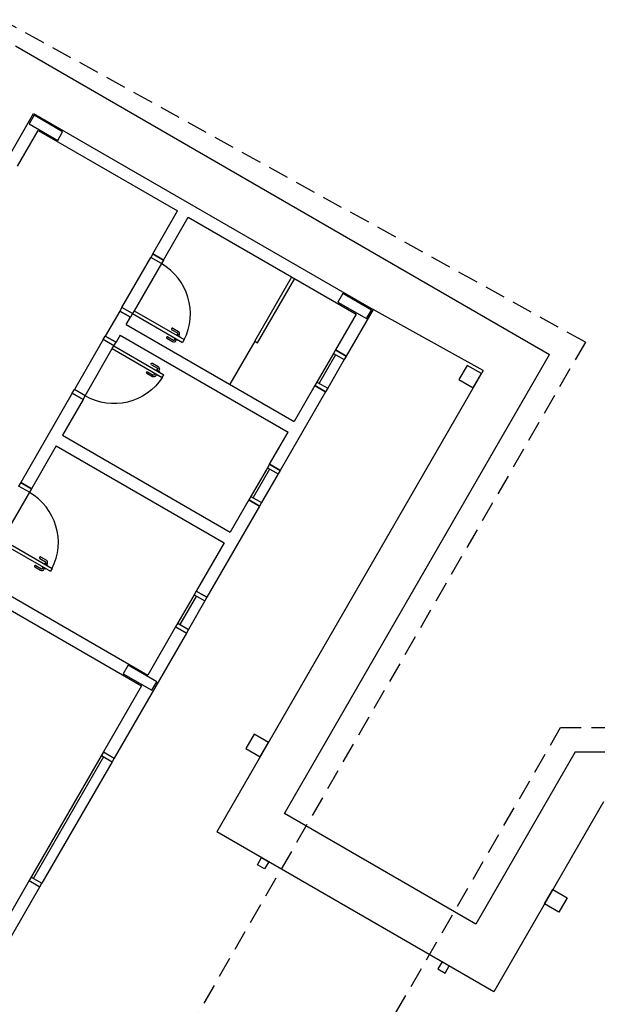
# Model space of a CAD drawing. Header units: millimetres. Extents: x -109 to 627, y -178 to 173.
# Tile 139 of 178: x 347.64 to 354.64, y -70.56 to -58.63. Entities that reach past the tile are written whole.
import ezdxf

# ---------------------------------------------------------------- set-up
doc = ezdxf.new("R2010")
doc.units = ezdxf.units.MM
doc.linetypes.add('HIDDEN', pattern=[0.375, 0.25, -0.125])
for name, color, linetype in [('A-JANEL', 3, 'Continuous'), ('A-JANELA', 3, 'Continuous'), ('A-PAREDE', 5, 'Continuous'), ('A-PILAR', 6, 'Continuous'), ('A-PISOS-NIVEL', 1, 'Continuous'), ('A-PORTA', 3, 'Continuous'), ('A-PROJCOBERTURA', 7, 'HIDDEN'), ('A-SOLEIRA', 1, 'Continuous'), ('ALV-V', 2, 'Continuous')]:
    doc.layers.add(name, color=color, linetype=linetype)

# ---------------------------------------------------------------- blocks, each defined once
blk = doc.blocks.new('P-PM701')
at = {"layer": 'A-PORTA', "color": 2}
for p, q in [((-0.09, 0.15), (-0.09, 0.85)), ((-0.09, 0.85), (-0.05, 0.85)), ((-0.05, 0.15), (-0.05, 0.85)), ((-0.14, 0.66), (-0.14, 0.74)), ((-0.12, 0.66), (-0.12, 0.74)), ((-0.11, 0.77), (-0.095, 0.77)), ((-0.11, 0.75), (-0.095, 0.75)), ((-0.095, 0.735), (-0.095, 0.785)), ((-0.095, 0.785), (-0.09, 0.785)), ((-0.095, 0.735), (-0.09, 0.735)), ((-0.045, 0.785), (-0.05, 0.785)), ((-0.045, 0.735), (-0.05, 0.735)), ((-0.045, 0.735), (-0.045, 0.785)), ((-0.03, 0.77), (-0.045, 0.77)), ((-0.03, 0.75), (-0.045, 0.75)), ((-0.02, 0.66), (-0.02, 0.74)), ((0, 0.66), (0, 0.74)), ((-0.8, 0.15), (-0.75, 0.15)), ((-0.8, 0.15), (-0.8, 0)), ((-0.75, 0.15), (-0.75, 0)), ((-0.09, 0.15), (-0.05, 0.15)), ((-0.05, 0.15), (-0.05, 0)), ((-0.05, 0.15), (0, 0.15)), ((0, 0.15), (0, 0)), ((-0.8, 0), (-0.75, 0)), ((-0.05, 0), (0, 0))]:
    blk.add_line(p, q, dxfattribs=at)
for centre, radius, start, end in [((-0.05, 0.151), 0.7, 92.866, 180.0717), ((-0.11, 0.74), 0.03, 90, 180), ((-0.11, 0.74), 0.01, 90, 180), ((-0.03, 0.74), 0.03, 0, 90), ((-0.03, 0.74), 0.01, 0, 90), ((-0.13, 0.66), 0.01, 180, 0), ((-0.01, 0.66), 0.01, 180, 360)]:
    blk.add_arc(centre, radius, start, end, dxfattribs=at)

msp = doc.modelspace()

# ---------------------------------------------------------------- linework, layer by layer
at = {"layer": 'A-JANEL', "color": 252}
for p, q in [((348.65868, -67.49742), (347.75868, -69.05627)), ((348.65966, -67.55573), (347.80966, -69.02797)), ((348.76358, -67.61573), (347.91358, -69.08797)), ((348.63368, -67.54073), (348.76358, -67.61573)), ((348.78858, -67.57242), (348.76358, -67.61573)), ((347.78368, -69.01297), (347.91358, -69.08797)), ((347.88858, -69.13127), (347.91358, -69.08797))]:
    msp.add_line(p, q, dxfattribs=at)
at = {"layer": 'A-JANELA', "color": 252}
for p, q in [((351.47118, -62.62603), (351.44618, -62.66933)), ((351.60108, -62.70103), (351.47118, -62.62603)), ((351.44618, -62.66933), (351.22118, -63.05904)), ((351.47216, -62.68433), (351.27216, -63.03074)), ((351.57608, -62.74433), (351.37608, -63.09074)), ((351.44618, -62.66933), (351.57608, -62.74433)), ((351.60108, -62.70103), (351.57608, -62.74433)), ((351.35108, -63.13404), (351.22118, -63.05904)), ((351.24618, -63.01574), (351.37608, -63.09074)), ((351.37608, -63.09074), (351.35108, -63.13404)), ((350.64618, -64.05497), (350.42118, -64.44469)), ((350.67118, -64.01167), (350.64618, -64.05497)), ((350.64618, -64.05497), (350.77608, -64.12997)), ((350.80108, -64.08667), (350.67118, -64.01167)), ((350.67216, -64.06997), (350.47216, -64.41638)), ((350.77608, -64.12997), (350.57608, -64.47638)), ((350.80108, -64.08667), (350.77608, -64.12997)), ((350.44618, -64.40138), (350.57608, -64.47638)), ((350.55108, -64.51969), (350.42118, -64.44469)), ((350.57608, -64.47638), (350.55108, -64.51969)), ((349.75868, -65.59217), (349.53368, -65.98188)), ((349.78466, -65.60717), (349.58466, -65.95358)), ((349.78368, -65.54887), (349.75868, -65.59217)), ((349.75868, -65.59217), (349.88858, -65.66717)), ((349.91358, -65.62387), (349.78368, -65.54887)), ((349.88858, -65.66717), (349.68858, -66.01358)), ((349.91358, -65.62387), (349.88858, -65.66717)), ((349.55868, -65.93858), (349.68858, -66.01358)), ((349.66358, -66.05688), (349.53368, -65.98188)), ((349.68858, -66.01358), (349.66358, -66.05688))]:
    msp.add_line(p, q, dxfattribs=at)
at = {"layer": 'A-PAREDE', "color": 252}
for p, q in [((347.48746, -60.32603), (347.81246, -59.76312)), ((347.81246, -59.76312), (351.92608, -62.13812)), ((347.61736, -60.40103), (347.86736, -59.96802)), ((347.86736, -59.96802), (349.55611, -60.94302)), ((349.25611, -61.46263), (349.55611, -60.94302)), ((349.38607, -61.53754), (349.68607, -61.01792)), ((349.68602, -61.01802), (351.72118, -62.19302)), ((349.25611, -61.46263), (349.38602, -61.53763)), ((351.92608, -62.13812), (351.60108, -62.70103)), ((348.85611, -62.15545), (348.68111, -62.45856)), ((348.85611, -62.15545), (348.98602, -62.23045)), ((348.93602, -62.31706), (348.98602, -62.23045)), ((351.72118, -62.19302), (351.47118, -62.62603)), ((348.93602, -62.31706), (350.97118, -63.49206)), ((348.68111, -62.45856), (348.81102, -62.53356)), ((348.68111, -62.45856), (348.81102, -62.53356)), ((348.86102, -62.44696), (348.81102, -62.53356)), ((348.86102, -62.44696), (350.89618, -63.62196)), ((351.47118, -62.62603), (351.60108, -62.70103)), ((351.22118, -63.05904), (350.97118, -63.49206)), ((351.22118, -63.05904), (351.35108, -63.13404)), ((348.28111, -63.15138), (347.65611, -64.23392)), ((348.28111, -63.15138), (348.41102, -63.22638)), ((348.28111, -63.15138), (348.41102, -63.22638)), ((351.35108, -63.13404), (350.80108, -64.08667)), ((348.41102, -63.22638), (348.16102, -63.6594)), ((348.16102, -63.6594), (350.19618, -64.8344)), ((350.67118, -64.01167), (350.89618, -63.62196)), ((348.08602, -63.7893), (347.78602, -64.30892)), ((348.08602, -63.7893), (350.12118, -64.9643)), ((350.67118, -64.01167), (350.80108, -64.08667)), ((347.65611, -64.23392), (347.78602, -64.30892)), ((350.55108, -64.51969), (349.91358, -65.62387)), ((350.42118, -64.44469), (350.19618, -64.8344)), ((350.42118, -64.44469), (350.55108, -64.51969)), ((350.12118, -64.9643), (349.78368, -65.54887)), ((346.95611, -65.44635), (349.12118, -66.69635)), ((347.16102, -65.39145), (349.19618, -66.56645)), ((349.78368, -65.54887), (349.91358, -65.62387)), ((349.66358, -66.05688), (348.78858, -67.57242)), ((349.53368, -65.98188), (349.19618, -66.56645)), ((349.53368, -65.98188), (349.66358, -66.05688)), ((349.12118, -66.69635), (348.65868, -67.49742)), ((348.65868, -67.49742), (348.78858, -67.57242)), ((347.75868, -69.05627), (347.29618, -69.85734)), ((347.75868, -69.05627), (347.88858, -69.13127)), ((347.30108, -70.14885), (347.88858, -69.13127))]:
    msp.add_line(p, q, dxfattribs=at)
at = {"layer": 'A-PILAR', "color": 252, "linetype": 'Continuous'}
for p, q in [((347.96115, -59.93557), (347.96115, -59.93557)), ((353.10267, -62.95019), (353.10267, -62.95019)), ((349.10239, -66.5989), (349.10239, -66.5989))]:
    msp.add_line(p, q, dxfattribs=at)
for points in [[(347.81795, -59.78361), (347.75795, -59.88753), (348.10436, -60.08753), (348.16436, -59.98361), (347.81795, -59.78361)], [(351.84559, -62.24753), (351.90559, -62.14361), (351.55918, -61.94361), (351.49918, -62.04753), (351.84559, -62.24753)], [(353.23928, -62.91359), (353.06607, -62.81359), (352.96607, -62.9868), (353.13928, -63.0868), (353.23928, -62.91359)], [(349.24559, -66.75086), (349.30559, -66.64694), (348.95918, -66.44694), (348.89918, -66.55086), (349.24559, -66.75086)], [(350.65927, -67.3823), (350.48606, -67.2823), (350.38606, -67.4555), (350.55927, -67.5555), (350.65927, -67.3823)]]:
    msp.add_lwpolyline(points, dxfattribs=at)
at = {"layer": 'A-PILAR', "color": 252}
for points in [[(350.66214, -68.82733), (350.61214, -68.91393), (350.52553, -68.86393), (350.57553, -68.77733)], [(354.27824, -69.26406), (354.17824, -69.43727), (354.00503, -69.33727), (354.10503, -69.16406)], [(352.76225, -70.03983), (352.71225, -70.12643), (352.79885, -70.17643), (352.84885, -70.08983)]]:
    msp.add_lwpolyline(points, close=True, dxfattribs=at)
at = {"layer": 'A-PISOS-NIVEL', "color": 252}
for p, q in [((347.59284, -58.9435), (354.06638, -62.681)), ((353.26115, -62.8757), (351.92608, -62.13812)), ((350.85388, -68.24521), (354.06638, -62.681)), ((353.26115, -62.8757), (350.03427, -68.46483)), ((354.36969, -67.50566), (353.1705, -69.58271)), ((356.81672, -67.50066), (354.37835, -67.50066)), ((354.71898, -68.10066), (353.39012, -70.40233)), ((353.1705, -69.58271), (350.85388, -68.24521)), ((353.39012, -70.40233), (350.03427, -68.46483))]:
    msp.add_line(p, q, dxfattribs=at)
for centre, start, end in [((354.37835, -67.51066), 90, 150), ((350.86754, -68.24155), 150, 240)]:
    msp.add_arc(centre, 0.01, start, end, dxfattribs=at)
at = {"layer": 'A-PROJCOBERTURA', "color": 252}
for p, q in [((354.49915, -62.53143), (347.42981, -58.62588)), ((354.49915, -62.53143), (345.67823, -77.8097)), ((349.57491, -75.21047), (354.19937, -67.20066)), ((354.19937, -67.20066), (363.45407, -67.20066))]:
    msp.add_line(p, q, dxfattribs=at)
at = {"layer": 'A-PROJCOBERTURA', "color": 252, "ltscale": 7.5}
msp.add_line((354.19937, -67.20066), (354.19937, -67.20066), dxfattribs=at)
at = {"layer": 'A-SOLEIRA', "color": 252}
for p, q in [((348.88111, -62.11215), (349.23111, -61.50594)), ((349.36102, -61.58094), (349.03102, -62.15251)), ((348.65611, -62.50187), (348.30611, -63.10808)), ((348.65611, -62.50187), (348.30611, -63.10808)), ((348.43602, -63.18308), (348.76602, -62.61151)), ((348.43602, -63.18308), (348.76602, -62.61151)), ((350.49175, -62.52244), (350.19175, -63.04206)), ((347.76102, -64.35222), (347.43102, -64.92379))]:
    msp.add_line(p, q, dxfattribs=at)
at = {"layer": 'ALV-V', "color": 252}
for p, q in [((350.49175, -62.52244), (350.94175, -61.74302)), ((350.52639, -62.54244), (350.97639, -61.76302)), ((350.49175, -62.52244), (350.52639, -62.54244))]:
    msp.add_line(p, q, dxfattribs=at)

# ---------------------------------------------------------------- block references
at = {"layer": 'A-PORTA', "color": 252, "rotation": 239.9999999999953}
for p in [(348.85611, -62.15545), (347.25611, -64.92674)]:
    msp.add_blockref('P-PM701', p, dxfattribs=at)
at = {"layer": 'A-PORTA', "color": 252, "xscale": -1, "rotation": 240.0000000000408}
msp.add_blockref('P-PM701', (348.68111, -62.45856), dxfattribs=at)

doc.saveas('drawing.dxf')
